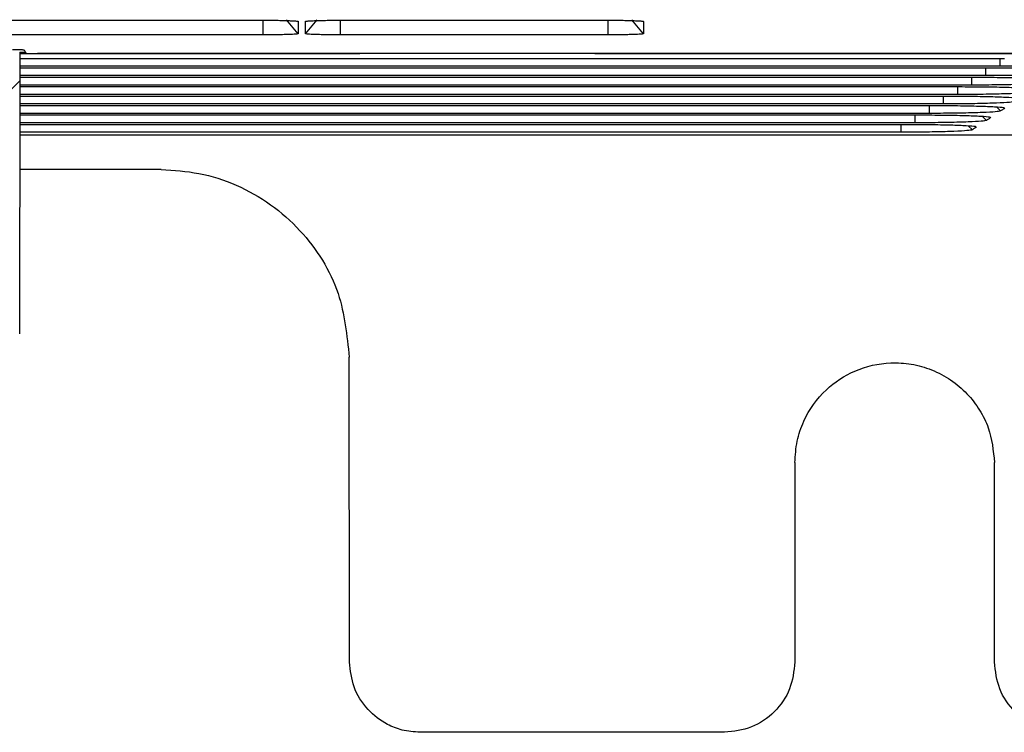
# Model space of a CAD drawing. Header units: millimetres. Extents: x -0.57 to 0.95, y -0.4 to 0.71.
# Tile 41 of 256: x 0.1507 to 0.1926, y -0.0874 to -0.0571. Entities that reach past the tile are written whole.
import ezdxf

# ---------------------------------------------------------------- set-up
doc = ezdxf.new("R2010")
doc.units = ezdxf.units.MM
doc.layers.add('FORMAT', color=7, linetype='Continuous')

msp = doc.modelspace()

# ---------------------------------------------------------------- linework, layer by layer
at = {"layer": 'FORMAT', "color": 7, "linetype": 'Continuous', "lineweight": 25}
for p, q in [((0.149669, -0.057087), (0.161069, -0.057087)), ((0.161069, -0.057712), (0.161069, -0.057116)), ((0.162569, -0.05766), (0.162069, -0.057064)), ((0.162569, -0.057139), (0.162569, -0.05766)), ((0.162869, -0.05766), (0.163369, -0.057064)), ((0.162869, -0.05766), (0.162869, -0.057139)), ((0.164369, -0.057087), (0.175769, -0.057087)), ((0.164369, -0.057712), (0.164369, -0.057116)), ((0.175769, -0.057712), (0.175769, -0.057116)), ((0.177269, -0.05766), (0.176769, -0.057064)), ((0.177269, -0.057139), (0.177269, -0.05766)), ((0.161069, -0.057712), (0.149669, -0.057712)), ((0.175769, -0.057712), (0.164369, -0.057712)), ((0.150713, -0.058452), (0.150711, -0.059666)), ((0.150713, -0.058452), (0.150941, -0.058452)), ((0.165196, -0.058522), (0.150713, -0.058522)), ((0.15089, -0.05835), (0.15096, -0.058491)), ((0.210665, -0.058508), (0.15146, -0.058508)), ((0.198275, -0.058522), (0.175196, -0.058522)), ((0.19246, -0.059047), (0.150712, -0.059047)), ((0.150712, -0.059114), (0.192041, -0.059114)), ((0.150713, -0.058713), (0.192644, -0.058713)), ((0.191858, -0.059448), (0.191858, -0.059114)), ((0.19246, -0.059047), (0.19246, -0.058713)), ((0.191858, -0.059448), (0.150712, -0.059448)), ((0.150712, -0.059516), (0.191439, -0.059516)), ((0.191256, -0.05985), (0.191256, -0.059516)), ((0.150711, -0.059666), (0.150345, -0.060032)), ((0.150711, -0.059666), (0.150698, -0.070442)), ((0.191256, -0.05985), (0.150711, -0.05985)), ((0.150711, -0.059917), (0.190837, -0.059917)), ((0.190654, -0.060252), (0.190654, -0.059917)), ((0.190654, -0.060252), (0.150711, -0.060252)), ((0.150711, -0.060319), (0.190235, -0.060319)), ((0.190051, -0.060653), (0.190051, -0.060319)), ((0.190051, -0.060653), (0.15071, -0.060653)), ((0.15071, -0.060721), (0.189632, -0.060721)), ((0.189449, -0.061055), (0.189449, -0.060721)), ((0.192482, -0.060953), (0.192303, -0.060778)), ((0.189449, -0.061055), (0.15071, -0.061055)), ((0.15071, -0.061122), (0.18903, -0.061122)), ((0.188847, -0.061456), (0.188847, -0.061122)), ((0.19188, -0.061355), (0.191701, -0.061179)), ((0.188847, -0.061456), (0.150709, -0.061456)), ((0.150709, -0.061524), (0.188428, -0.061524)), ((0.188245, -0.061858), (0.188245, -0.061524)), ((0.191277, -0.061756), (0.191099, -0.061581)), ((0.188245, -0.061858), (0.150709, -0.061858)), ((0.150709, -0.061967), (0.194591, -0.061967)), ((0.156731, -0.063453), (0.150707, -0.063453)), ((0.164752, -0.08443), (0.164736, -0.071439)), ((0.183719, -0.075931), (0.183719, -0.084426)), ((0.192219, -0.084426), (0.192219, -0.075931)), ((0.180719, -0.087424), (0.167754, -0.087424))]:
    msp.add_line(p, q, dxfattribs=at)
for points, knots in [([(0.161069, -0.057087), (0.161108, -0.057087), (0.161187, -0.057087), (0.161303, -0.057087), (0.161419, -0.057088), (0.161532, -0.057089), (0.161698, -0.057091), (0.161908, -0.057095), (0.162136, -0.057102), (0.162324, -0.05711), (0.162448, -0.057118), (0.162522, -0.057126), (0.162562, -0.057132), (0.162566, -0.057137), (0.162569, -0.057139)], [0, 0, 0, 0, 0.050216, 0.100025, 0.149737, 0.199666, 0.250121, 0.374679, 0.499951, 0.624537, 0.749839, 0.833322, 0.916223, 1, 1, 1, 1]), ([(0.162869, -0.057139), (0.16287, -0.057138), (0.162871, -0.057135), (0.162885, -0.057131), (0.162908, -0.057127), (0.16294, -0.057123), (0.163002, -0.057117), (0.163113, -0.05711), (0.163301, -0.057102), (0.163529, -0.057095), (0.163762, -0.057091), (0.163979, -0.057088), (0.164172, -0.057087), (0.164303, -0.057087), (0.164369, -0.057087)], [0, 0, 0, 0, 0.050247, 0.100085, 0.149825, 0.19978, 0.250259, 0.374858, 0.500146, 0.624717, 0.749977, 0.83342, 0.916274, 1, 1, 1, 1]), ([(0.175769, -0.057087), (0.175808, -0.057087), (0.175887, -0.057087), (0.176003, -0.057087), (0.176119, -0.057088), (0.176232, -0.057089), (0.176398, -0.057091), (0.176608, -0.057095), (0.176836, -0.057102), (0.177024, -0.05711), (0.177148, -0.057118), (0.177222, -0.057126), (0.177262, -0.057132), (0.177266, -0.057137), (0.177269, -0.057139)], [0, 0, 0, 0, 0.050216, 0.100025, 0.149737, 0.199666, 0.250121, 0.374679, 0.499951, 0.624537, 0.749839, 0.833322, 0.916223, 1, 1, 1, 1]), ([(0.162569, -0.05766), (0.162568, -0.057661), (0.162566, -0.057664), (0.162552, -0.057668), (0.162529, -0.057672), (0.162497, -0.057676), (0.162436, -0.057682), (0.162325, -0.057689), (0.162136, -0.057697), (0.161908, -0.057703), (0.161675, -0.057708), (0.161458, -0.05771), (0.161265, -0.057712), (0.161134, -0.057712), (0.161069, -0.057712)], [0, 0, 0, 0, 0.050247, 0.100085, 0.149825, 0.19978, 0.250259, 0.374858, 0.500146, 0.624717, 0.749977, 0.83342, 0.916274, 1, 1, 1, 1]), ([(0.164369, -0.057712), (0.164329, -0.057712), (0.164251, -0.057712), (0.164134, -0.057711), (0.164019, -0.057711), (0.163905, -0.057709), (0.163739, -0.057707), (0.16353, -0.057703), (0.163302, -0.057697), (0.163113, -0.057689), (0.16299, -0.057681), (0.162916, -0.057673), (0.162876, -0.057666), (0.162871, -0.057662), (0.162869, -0.05766)], [0, 0, 0, 0, 0.050216, 0.100025, 0.149737, 0.199666, 0.250121, 0.374679, 0.499951, 0.624537, 0.749839, 0.833322, 0.916223, 1, 1, 1, 1]), ([(0.177269, -0.05766), (0.177268, -0.057661), (0.177266, -0.057664), (0.177252, -0.057668), (0.177229, -0.057672), (0.177197, -0.057676), (0.177136, -0.057682), (0.177025, -0.057689), (0.176836, -0.057697), (0.176608, -0.057703), (0.176375, -0.057708), (0.176158, -0.05771), (0.175965, -0.057712), (0.175834, -0.057712), (0.175769, -0.057712)], [0, 0, 0, 0, 0.050247, 0.100085, 0.149825, 0.19978, 0.250259, 0.374858, 0.500146, 0.624717, 0.749977, 0.83342, 0.916274, 1, 1, 1, 1]), ([(0.15039, -0.058333), (0.150411, -0.058333), (0.150452, -0.058333), (0.150513, -0.058334), (0.150584, -0.058335), (0.150664, -0.058336), (0.150742, -0.058338), (0.150808, -0.058341), (0.150854, -0.058344), (0.150884, -0.058347), (0.150888, -0.058349), (0.15089, -0.05835)], [0, 0, 0, 0, 0.079645, 0.159332, 0.240289, 0.368627, 0.499971, 0.62834, 0.759716, 0.879132, 1, 1, 1, 1]), ([(0.15096, -0.058491), (0.150961, -0.058491), (0.150963, -0.058493), (0.150976, -0.058495), (0.151, -0.058497), (0.151042, -0.0585), (0.151107, -0.058503), (0.151186, -0.058505), (0.151274, -0.058507), (0.151366, -0.058508), (0.151429, -0.058508), (0.15146, -0.058508)], [0, 0, 0, 0, 0.079693, 0.159425, 0.240422, 0.368805, 0.500164, 0.628518, 0.759848, 0.879204, 1, 1, 1, 1]), ([(0.192041, -0.059114), (0.192387, -0.059115), (0.193077, -0.059118), (0.193996, -0.059136), (0.194672, -0.059163), (0.195015, -0.05919), (0.195036, -0.059206), (0.195042, -0.059211)], [0, 0, 0, 0, 0.230234, 0.460151, 0.687815, 0.913906, 1, 1, 1, 1]), ([(0.195493, -0.058945), (0.19544, -0.058957), (0.195335, -0.058982), (0.194752, -0.059013), (0.193932, -0.059036), (0.193116, -0.059046), (0.192618, -0.059047), (0.19246, -0.059047)], [0, 0, 0, 0, 0.226296, 0.452499, 0.676145, 0.897686, 1, 1, 1, 1]), ([(0.191439, -0.059516), (0.191785, -0.059517), (0.192475, -0.059519), (0.193394, -0.059538), (0.19407, -0.059565), (0.194413, -0.059592), (0.194434, -0.059608), (0.19444, -0.059612)], [0, 0, 0, 0, 0.230295, 0.460243, 0.687828, 0.913959, 1, 1, 1, 1]), ([(0.194891, -0.059347), (0.194838, -0.059359), (0.194733, -0.059383), (0.19415, -0.059415), (0.19333, -0.059437), (0.192514, -0.059447), (0.192016, -0.059448), (0.191858, -0.059448)], [0, 0, 0, 0, 0.226323, 0.452518, 0.676159, 0.897735, 1, 1, 1, 1]), ([(0.190837, -0.059917), (0.191182, -0.059919), (0.191873, -0.059921), (0.192792, -0.05994), (0.193468, -0.059967), (0.193811, -0.059993), (0.193832, -0.060009), (0.193838, -0.060014)], [0, 0, 0, 0, 0.230332, 0.460333, 0.68784, 0.914011, 1, 1, 1, 1]), ([(0.194289, -0.059748), (0.194236, -0.059761), (0.194131, -0.059785), (0.193547, -0.059816), (0.192727, -0.059839), (0.191912, -0.059849), (0.191413, -0.05985), (0.191256, -0.05985)], [0, 0, 0, 0, 0.226316, 0.452526, 0.676148, 0.897718, 1, 1, 1, 1]), ([(0.190235, -0.060319), (0.19058, -0.06032), (0.19127, -0.060323), (0.192189, -0.060341), (0.192865, -0.060368), (0.193209, -0.060395), (0.19323, -0.060411), (0.193236, -0.060416)], [0, 0, 0, 0, 0.230205, 0.460137, 0.687779, 0.913842, 1, 1, 1, 1]), ([(0.193686, -0.06015), (0.193634, -0.060162), (0.193529, -0.060186), (0.192945, -0.060218), (0.192125, -0.06024), (0.19131, -0.060251), (0.190811, -0.060251), (0.190654, -0.060252)], [0, 0, 0, 0, 0.22633, 0.452544, 0.676151, 0.897736, 1, 1, 1, 1]), ([(0.189632, -0.060721), (0.189978, -0.060722), (0.190668, -0.060724), (0.191587, -0.060743), (0.192263, -0.06077), (0.192606, -0.060796), (0.192627, -0.060813), (0.192633, -0.060817)], [0, 0, 0, 0, 0.230193, 0.460121, 0.687772, 0.913822, 1, 1, 1, 1]), ([(0.193084, -0.060552), (0.193032, -0.060564), (0.192926, -0.060588), (0.192343, -0.060619), (0.191523, -0.060642), (0.190707, -0.060652), (0.190209, -0.060653), (0.190051, -0.060653)], [0, 0, 0, 0, 0.226325, 0.452535, 0.676147, 0.89774, 1, 1, 1, 1]), ([(0.18903, -0.061122), (0.189376, -0.061123), (0.190066, -0.061126), (0.190984, -0.061144), (0.191661, -0.061171), (0.192004, -0.061198), (0.192025, -0.061214), (0.192031, -0.061219)], [0, 0, 0, 0, 0.2301826, 0.4600935, 0.6877646, 0.9138181, 1, 1, 1, 1]), ([(0.192482, -0.060953), (0.192429, -0.060965), (0.192324, -0.06099), (0.191741, -0.061021), (0.190921, -0.061044), (0.190105, -0.061054), (0.189607, -0.061055), (0.189449, -0.061055)], [0, 0, 0, 0, 0.226328, 0.452537, 0.676147, 0.897747, 1, 1, 1, 1]), ([(0.192665, -0.060831), (0.19264, -0.060848), (0.192598, -0.060876), (0.192536, -0.060917), (0.1925, -0.060941), (0.192482, -0.060953)], [0, 0, 0, 0, 0.407332, 0.703666, 1, 1, 1, 1]), ([(0.188428, -0.061524), (0.188773, -0.061525), (0.189464, -0.061527), (0.190382, -0.061546), (0.191059, -0.061573), (0.191402, -0.0616), (0.191423, -0.061616), (0.191429, -0.06162)], [0, 0, 0, 0, 0.230252, 0.460235, 0.687777, 0.913937, 1, 1, 1, 1]), ([(0.19188, -0.061355), (0.191827, -0.061367), (0.191722, -0.061391), (0.191138, -0.061423), (0.190318, -0.061445), (0.189503, -0.061455), (0.189004, -0.061456), (0.188847, -0.061456)], [0, 0, 0, 0, 0.22633, 0.452537, 0.676146, 0.897753, 1, 1, 1, 1]), ([(0.191461, -0.061634), (0.191436, -0.061651), (0.191393, -0.061679), (0.191332, -0.06172), (0.191295, -0.061744), (0.191277, -0.061756)], [0, 0, 0, 0, 0.407345, 0.703673, 1, 1, 1, 1]), ([(0.192063, -0.061233), (0.192038, -0.061249), (0.191995, -0.061278), (0.191934, -0.061319), (0.191898, -0.061343), (0.19188, -0.061355)], [0, 0, 0, 0, 0.407335, 0.7036675, 1, 1, 1, 1]), ([(0.191277, -0.061756), (0.191225, -0.061768), (0.19112, -0.061793), (0.190536, -0.061824), (0.189716, -0.061847), (0.188901, -0.061857), (0.188402, -0.061858), (0.188245, -0.061858)], [0, 0, 0, 0, 0.226347, 0.452561, 0.676145, 0.897796, 1, 1, 1, 1]), ([(0.156731, -0.063453), (0.157269, -0.063485), (0.158364, -0.063549), (0.159952, -0.064069), (0.161421, -0.064895), (0.163042, -0.066338), (0.164441, -0.068551), (0.164642, -0.070519), (0.164736, -0.071439)], [0, 0, 0, 0, 0.1288146, 0.2619355, 0.3966088, 0.5298859, 0.7804473, 1, 1, 1, 1]), ([(0.183719, -0.075931), (0.183738, -0.075626), (0.183776, -0.075022), (0.184154, -0.07392), (0.184944, -0.072808), (0.186271, -0.071936), (0.187568, -0.071639), (0.188689, -0.071712), (0.18956, -0.071955), (0.19037, -0.072385), (0.191065, -0.072973), (0.191601, -0.073674), (0.19209, -0.074644), (0.192168, -0.075429), (0.192219, -0.075931)], [0, 0, 0, 0, 0.068783, 0.136004, 0.260081, 0.368648, 0.487239, 0.552614, 0.620485, 0.689413, 0.75782, 0.824195, 0.887284, 1, 1, 1, 1]), ([(0.167754, -0.087424), (0.167496, -0.087405), (0.167015, -0.087369), (0.166237, -0.087059), (0.165474, -0.086474), (0.164869, -0.085529), (0.16479, -0.08479), (0.164752, -0.08443)], [0, 0, 0, 0, 0.164035, 0.307116, 0.529432, 0.77036, 1, 1, 1, 1])]:
    msp.add_open_spline(points, degree=3, knots=knots, dxfattribs=at)
for points in [[(0.183719, -0.084426), (0.183674, -0.084819), (0.183583, -0.085604), (0.18289, -0.086596), (0.181898, -0.087289), (0.181112, -0.087379), (0.180719, -0.087424)], [(0.195219, -0.087424), (0.194826, -0.087379), (0.194039, -0.087289), (0.193048, -0.086596), (0.192354, -0.085604), (0.192264, -0.084819), (0.192219, -0.084426)]]:
    msp.add_open_spline(points, degree=3, dxfattribs=at)

doc.saveas('drawing.dxf')
